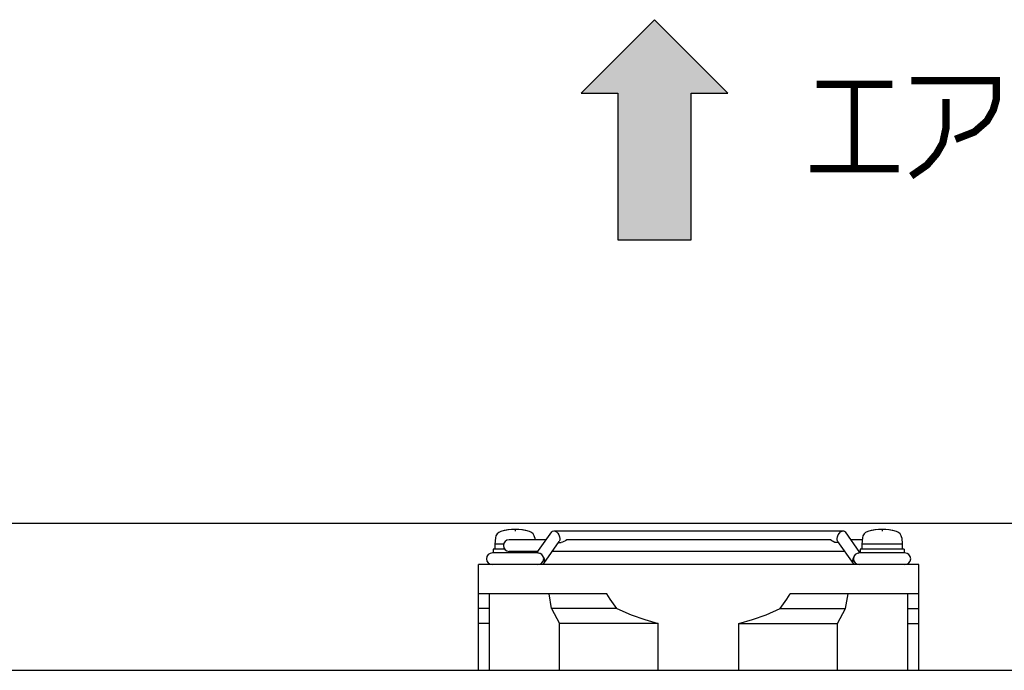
# Model space of a CAD drawing. Extents: x 147 to 2026, y 157 to 1386.
# Tile 13 of 30: x 1083 to 1217, y 1016 to 1105. Entities that reach past the tile are written whole.
import ezdxf

# ---------------------------------------------------------------- set-up
doc = ezdxf.new("R2010")
doc.units = 0
doc.header["$LTSCALE"] = 115.5
doc.layers.get('0').update_dxf_attribs({"linetype": 'CONTINUOUS'})
for name, color, linetype in [('ALL_AXIS', 7, 'CONTINUOUS'), ('ALL_CURVE', 7, 'CONTINUOUS'), ('ALL_FEATURES', 7, 'CONTINUOUS'), ('ALL_NOTE', 7, 'CONTINUOUS')]:
    doc.layers.add(name, color=color, linetype=linetype)

# ---------------------------------------------------------------- blocks, each defined once
blk = doc.blocks.new('ARROW_BL0', base_point=(1169, 1089.65))
at = {"color": 7, "linetype": 'CONTINUOUS'}
for p, q in [((1169, 1104.65), (1159, 1094.65)), ((1179, 1094.65), (1169, 1104.65)), ((1159, 1094.65), (1164, 1094.65)), ((1164, 1094.65), (1164, 1074.65)), ((1174, 1074.65), (1174, 1094.65)), ((1174, 1094.65), (1179, 1094.65)), ((1164, 1074.65), (1174, 1074.65))]:
    blk.add_line(p, q, dxfattribs=at)
for points in [[(1159, 1094.65), (1169, 1104.65), (1164, 1094.65)], [(1169, 1104.65), (1174, 1074.65), (1164, 1094.65)], [(1174, 1074.65), (1169, 1104.65), (1174, 1094.65)], [(1169, 1104.65), (1179, 1094.65), (1174, 1094.65)], [(1174, 1074.65), (1164, 1074.65), (1164, 1094.65)]]:
    blk.add_solid(points, dxfattribs=at)

msp = doc.modelspace()

# ---------------------------------------------------------------- linework, layer by layer
at = {"layer": 'ALL_AXIS', "color": 7, "linetype": 'CONTINUOUS'}
for p, q in [((1147.324, 1034.047), (1147.25, 1033.2)), ((1147.25, 1033.2), (1147.25, 1032.5)), ((1148.435, 1033.2), (1147.25, 1033.2)), ((1154.243, 1033.8), (1149.2, 1033.8)), ((1152.676, 1034.047), (1152.698, 1033.8)), ((1155.92, 1033.4), (1156.267, 1033.4)), ((1192.749, 1033.8), (1157.253, 1033.8)), ((1194.08, 1033.4), (1193.733, 1033.4)), ((1197.302, 1033.8), (1195.757, 1033.8)), ((1197.324, 1034.047), (1197.25, 1033.2)), ((1197.25, 1033.2), (1197.25, 1032.5)), ((1202.75, 1033.2), (1197.25, 1033.2)), ((1202.676, 1034.047), (1202.75, 1033.2)), ((1202.75, 1033.2), (1202.75, 1032.5)), ((1153.1, 1032), (1146.906, 1032)), ((1147, 1032.5), (1147, 1032)), ((1148.579, 1032.5), (1147, 1032.5)), ((1153.112, 1032.2), (1149.2, 1032.2)), ((1153, 1032.2), (1153, 1032.042)), ((1194.928, 1032.2), (1155.072, 1032.2)), ((1197, 1032.2), (1196.888, 1032.2)), ((1203.1, 1032), (1196.9, 1032)), ((1197, 1032.5), (1197, 1032)), ((1203, 1032.5), (1197, 1032.5)), ((1203, 1032.5), (1203, 1032)), ((1145, 1016), (1145, 1030.4)), ((1205, 1030.4), (1145, 1030.4)), ((1205, 1016), (1205, 1030.4)), ((1162.5, 1026.4), (1145, 1026.4)), ((1205, 1026.4), (1187.5, 1026.4)), ((1169.5, 1016), (1169.5, 1022.4)), ((1180.5, 1016), (1180.5, 1022.4))]:
    msp.add_line(p, q, dxfattribs=at)
for points in [[(1157.253, 1033.8), (1157.06, 1033.761), (1156.858, 1033.66), (1156.659, 1033.539), (1156.459, 1033.439), (1156.267, 1033.4)], [(1193.733, 1033.4), (1193.546, 1033.437), (1193.349, 1033.534), (1193.151, 1033.654), (1192.955, 1033.755), (1192.77, 1033.799), (1192.746, 1033.8)], [(1163.864, 1024.4), (1163.409, 1025.045), (1162.954, 1025.712), (1162.5, 1026.4)], [(1186.136, 1024.4), (1186.591, 1025.045), (1187.046, 1025.712), (1187.5, 1026.4)], [(1163.864, 1024.4), (1165.8, 1023.572), (1167.673, 1022.909), (1169.5, 1022.4)], [(1180.5, 1022.4), (1182.33, 1022.91), (1184.203, 1023.573), (1186.136, 1024.4)]]:
    msp.add_lwpolyline(points, dxfattribs=at)
for centre, radius, start, end in [((1148.32, 1033.96), 1, 106.25703, 175), ((1150, 1028.2), 7, 73.74297, 106.25703), ((1151.68, 1033.96), 1, 5, 73.74297), ((1198.32, 1033.96), 1, 106.25703, 175), ((1200, 1028.2), 7, 73.74297, 106.25703), ((1201.68, 1033.96), 1, 5, 73.74297), ((1149.2, 1033), 0.8, 90, 270), ((1146.9, 1031.2), 0.8, 90, 270), ((1153.1, 1031.2), 0.8, 270, 90), ((1196.9, 1031.2), 0.8, 90, 270), ((1203.1, 1031.2), 0.8, 270, 90)]:
    msp.add_arc(centre, radius, start, end, dxfattribs=at)
at = {"layer": 'ALL_CURVE', "color": 40, "linetype": 'CONTINUOUS'}
for p, q in [((1150, 1035.2), (1150, 1034.965)), ((1200, 1035.2), (1200, 1034.965))]:
    msp.add_line(p, q, dxfattribs=at)
for centre in [(1150, 1028.2), (1200, 1028.2)]:
    msp.add_arc(centre, 7, 75.0994, 104.9006, dxfattribs=at)
at = {"layer": 'ALL_FEATURES', "color": 7, "linetype": 'CONTINUOUS'}
for p, q in [((1262, 1036), (1076, 1036)), ((1152.971, 1032), (1154.988, 1034.853)), ((1155.272, 1035), (1194.728, 1035)), ((1196.986, 1032.061), (1195.012, 1034.853)), ((1153.903, 1030.547), (1156.024, 1033.547)), ((1155.92, 1033.4), (1156.267, 1033.4)), ((1194.08, 1033.4), (1193.733, 1033.4)), ((1196.097, 1030.547), (1193.976, 1033.547)), ((1153.094, 1032), (1153.15, 1032)), ((1153.15, 1032), (1153.273, 1031.976)), ((1196.727, 1031.976), (1196.85, 1032)), ((1196.9, 1032), (1196.85, 1032)), ((1153.861, 1031.419), (1153.95, 1031.2)), ((1196.05, 1031.2), (1196.139, 1031.419)), ((1146.5, 1016), (1146.5, 1026.4)), ((1154.983, 1024.4), (1154.628, 1026.4)), ((1195.017, 1024.4), (1195.372, 1026.4)), ((1203.5, 1016), (1203.5, 1026.4)), ((1146.5, 1024.4), (1145, 1024.4)), ((1154.983, 1024.4), (1156.051, 1022.4)), ((1163.864, 1024.4), (1154.983, 1024.4)), ((1186.136, 1024.4), (1195.017, 1024.4)), ((1193.949, 1022.4), (1195.017, 1024.4)), ((1203.5, 1024.4), (1205, 1024.4)), ((1146.5, 1022.4), (1145, 1022.4)), ((1156.051, 1016), (1156.051, 1022.4)), ((1169.5, 1022.4), (1156.051, 1022.4)), ((1180.5, 1022.4), (1193.949, 1022.4)), ((1193.949, 1016), (1193.949, 1022.4)), ((1203.5, 1022.4), (1205, 1022.4))]:
    msp.add_line(p, q, dxfattribs=at)
at = {"layer": 'ALL_FEATURES', "color": 3, "linetype": 'CONTINUOUS'}
msp.add_line((1039.5, 1016), (1244.3, 1016), dxfattribs=at)
at = {"layer": 'ALL_FEATURES', "color": 7, "linetype": 'CONTINUOUS'}
for points in [[(1154.988, 1034.853), (1155.116, 1034.965), (1155.272, 1035)], [(1155.272, 1035), (1155.448, 1034.965), (1155.641, 1034.853), (1155.82, 1034.677), (1155.97, 1034.451), (1156.072, 1034.2)], [(1193.928, 1034.2), (1194.03, 1034.451), (1194.18, 1034.677), (1194.359, 1034.853), (1194.552, 1034.965), (1194.728, 1035)], [(1194.728, 1035), (1194.884, 1034.965), (1195.012, 1034.853)], [(1156.072, 1034.2), (1156.117, 1033.949), (1156.1, 1033.723), (1156.024, 1033.547)], [(1193.976, 1033.547), (1193.9, 1033.723), (1193.883, 1033.949), (1193.928, 1034.2)], [(1153.903, 1030.547), (1153.775, 1030.435), (1153.619, 1030.4)], [(1153.95, 1031.2), (1153.995, 1030.949), (1153.978, 1030.723), (1153.903, 1030.547)], [(1196.097, 1030.547), (1196.022, 1030.723), (1196.005, 1030.949), (1196.05, 1031.2)], [(1196.381, 1030.4), (1196.225, 1030.435), (1196.097, 1030.547)]]:
    msp.add_lwpolyline(points, dxfattribs=at)
at = {"layer": 'ALL_NOTE', "color": 2, "linetype": 'CONTINUOUS', "const_width": 1}
for points in [[(1191.072, 1095.846), (1201.392, 1095.846)], [(1196.232, 1095.846), (1196.232, 1084.346)], [(1203.972, 1096.346), (1215.582, 1096.346), (1215.582, 1093.846), (1215.152, 1092.346), (1214.292, 1090.846), (1212.572, 1089.346), (1209.992, 1088.346)], [(1208.702, 1093.846), (1208.702, 1089.846), (1208.272, 1087.846), (1207.412, 1086.346), (1206.122, 1084.846), (1203.972, 1083.346)], [(1190.212, 1084.346), (1202.252, 1084.346)]]:
    msp.add_lwpolyline(points, dxfattribs=at)

# ---------------------------------------------------------------- block references
at = {"color": 2, "linetype": 'CONTINUOUS'}
msp.add_blockref('ARROW_BL0', (1169, 1089.649), dxfattribs=at)

doc.saveas('drawing.dxf')
